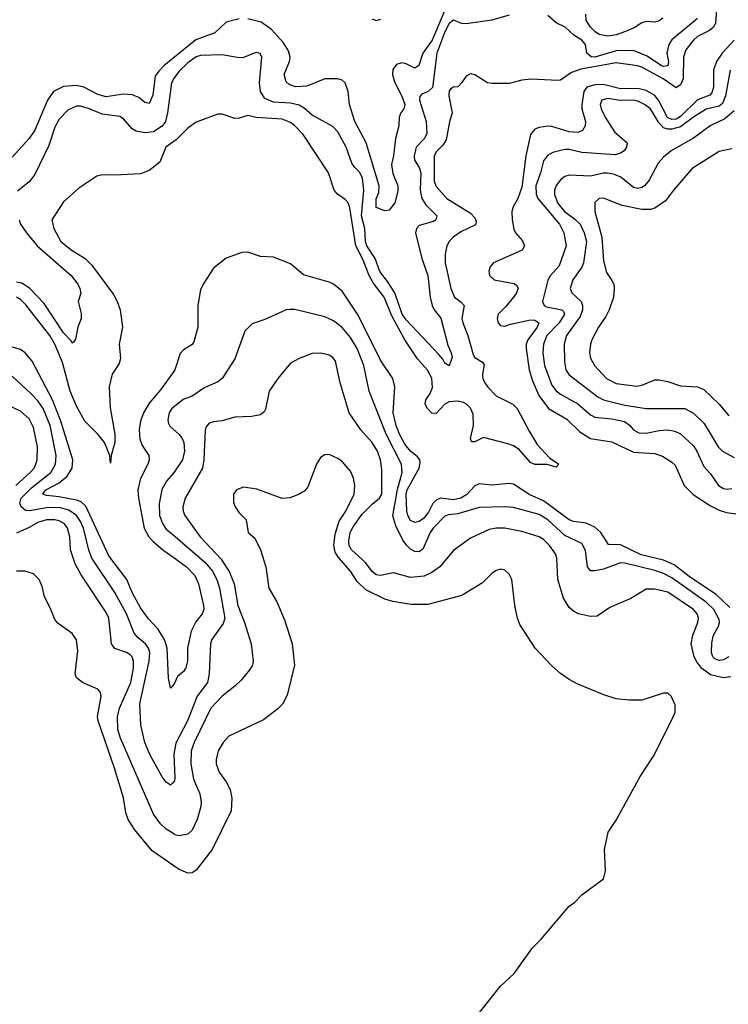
# Model space of a CAD drawing. Header units: inches. Extents: x 1678809 to 1859548, y 384609 to 522868.
# Tile 50 of 256: x 1749286 to 1752593, y 421546 to 426146. Entities that reach past the tile are written whole.
import ezdxf

# ---------------------------------------------------------------- set-up
doc = ezdxf.new("R2010")
doc.units = ezdxf.units.IN
doc.header["$MEASUREMENT"] = 0
doc.layers.add('B7442', color=7, linetype='Continuous')
doc.layers.add('B7452', color=7, linetype='Continuous')

msp = doc.modelspace()

# ---------------------------------------------------------------- linework, layer by layer
at = {"layer": 'B7442', "color": 5}
for points, elevation in [([(1750000, 425963.8), (1749958.7, 425930), (1749934.3, 425905.7), (1749918.7, 425881.3), (1749907, 425793), (1749890, 425754.7), (1749870, 425759.2), (1749841.7, 425781.7), (1749810, 425795.3), (1749770, 425798), (1749690, 425785.1), (1749650, 425796.2), (1749585.6, 425830), (1749550, 425838.6), (1749490, 425833.1), (1749444.1, 425810), (1749414.7, 425770), (1749355.9, 425630), (1749330, 425590.9), (1749250, 425504.2)], 140), ([(1750000, 425862.2), (1749994.4, 425850), (1749976.1, 425710), (1749965.8, 425670), (1749950, 425647.8), (1749910, 425621.5), (1749870, 425616.9), (1749830, 425625), (1749810, 425636.2), (1749770, 425682.7), (1749753.3, 425693.3), (1749670, 425704.7), (1749611.3, 425730), (1749570, 425741.1), (1749550, 425741.6), (1749510, 425723.5), (1749470, 425680.3), (1749450, 425643.9), (1749422.4, 425557.6), (1749357, 425423), (1749330, 425388.7), (1749276.1, 425343.9)], 160), ([(1750000, 425573.2), (1749967.4, 425550), (1749939.2, 425480.8), (1749890, 425440.7), (1749850, 425426), (1749730, 425419.5), (1749670, 425420.9), (1749645.8, 425414.2), (1749561.5, 425358.5), (1749490, 425295.4), (1749436.4, 425210), (1749444.2, 425170), (1749477.1, 425110), (1749525.2, 425070), (1749590.5, 425030.4), (1749621, 425001), (1749722.7, 424862.7), (1749741.3, 424830), (1749755.2, 424790), (1749765, 424710), (1749750.1, 424630), (1749756.9, 424563.1), (1749750, 424540.4), (1749716.8, 424490), (1749703.4, 424430), (1749708, 424332), (1749730.1, 424209.9), (1749729.5, 424170.5), (1749713.2, 424110), (1749710, 424074), (1749706.2, 424110), (1749681, 424170), (1749650.6, 424210), (1749590, 424270.4), (1749550, 424340.2), (1749520.6, 424410), (1749484.7, 424544.7), (1749450.4, 424630.4), (1749425.9, 424670), (1749314.4, 424814.4), (1749290, 424838.4), (1749270, 424849.1)], 180), ([(1749282.8, 425210), (1749290.1, 425190), (1749316.8, 425150), (1749367.4, 425090), (1749526.3, 424950), (1749557.1, 424910), (1749566.2, 424890), (1749571.3, 424868.7), (1749558, 424830), (1749572.7, 424772.7), (1749572.2, 424750), (1749556.3, 424710), (1749546.1, 424653.9), (1749539, 424641), (1749530, 424635.1), (1749526.3, 424646.3), (1749490, 424682.9), (1749400.6, 424820.6), (1749331.9, 424891.9), (1749295, 424915), (1749270, 424919.1)], 160), ([(1750000, 423036), (1749990, 423022.7), (1749979.7, 423070), (1749974.1, 423210), (1749961.5, 423250), (1749930, 423300.9), (1749887.5, 423347.5), (1749850, 423398.6), (1749810, 423469.8), (1749785.8, 423530), (1749701, 423641), (1749594, 423874), (1749573.2, 423893.2), (1749550, 423901.5), (1749470, 423917.6), (1749410, 423922.4), (1749394, 423930), (1749407.5, 423950), (1749470, 423982.1), (1749506.7, 424013.3), (1749530.3, 424050), (1749533.7, 424090), (1749476.9, 424270), (1749438.3, 424370), (1749343.8, 424550), (1749311.2, 424590), (1749290, 424605.8), (1749250, 424615.8)], 220), ([(1750000, 422581.2), (1749990, 422569.8), (1749970, 422583.5), (1749950, 422608.7), (1749893.9, 422710), (1749869.2, 422770), (1749850.6, 422850), (1749846.9, 422950), (1749890.7, 423150), (1749892.3, 423190), (1749887.2, 423210), (1749873.2, 423230), (1749838.1, 423258.1), (1749820.3, 423280.3), (1749783.9, 423370), (1749730, 423470.7), (1749622.6, 423630), (1749608.2, 423668.2), (1749584.1, 423770), (1749570, 423801.7), (1749550.4, 423830.4), (1749514.9, 423854.9), (1749470, 423866.3), (1749410, 423865.8), (1749331.7, 423851.7), (1749313.3, 423853.3), (1749292.9, 423870), (1749285.8, 423885.8), (1749293, 423910), (1749340.6, 423959.4), (1749430.4, 424030), (1749452.7, 424070), (1749455.4, 424110), (1749427.5, 424250), (1749395.8, 424330), (1749370, 424365.7), (1749338.5, 424398.5), (1749250, 424479.8)], 240), ([(1750000, 424495.9), (1749943.2, 424416.8), (1749890, 424354), (1749863.9, 424310), (1749849.5, 424270.5), (1749843.8, 424230), (1749845.6, 424185.6), (1749856.8, 424156.8), (1749888.5, 424110), (1749889.4, 424090), (1749884.3, 424070), (1749850, 424002.2), (1749837.8, 423950), (1749839.5, 423910), (1749866.8, 423770), (1749888.2, 423730), (1749908.4, 423708.4), (1749953.4, 423670), (1750000, 423636.5)], 220), ([(1749267.2, 423970), (1749334.7, 424030), (1749352.6, 424050), (1749361.6, 424070), (1749366.7, 424090), (1749369.2, 424150), (1749350, 424240.7), (1749330, 424281), (1749290, 424317.7), (1749230, 424344.4)], 260), ([(1750000, 424332.9), (1749996.3, 424330), (1749983.2, 424310), (1749977, 424277), (1749980.1, 424260.1), (1749986.9, 424246.9), (1750000, 424235.2)], 240), ([(1750000, 424024.4), (1749970.1, 423989.9), (1749948.7, 423951.3), (1749936.1, 423883.9), (1749938.5, 423830), (1749952.2, 423792.2), (1749970, 423766.1), (1750000, 423740.4)], 240), ([(1750000, 422345.1), (1749970, 422365.1), (1749943.5, 422390), (1749910, 422435.1), (1749755.9, 422790), (1749744, 422830), (1749741.5, 422890), (1749752, 422930), (1749804.6, 423050), (1749816.2, 423116.2), (1749817.5, 423150), (1749810.4, 423170), (1749799.7, 423179.7), (1749783.5, 423190), (1749729, 423209), (1749714.1, 423230), (1749702, 423350), (1749690, 423375.9), (1749572.3, 423552.3), (1749543.9, 423603.9), (1749522.2, 423670), (1749519.2, 423730), (1749509.4, 423770), (1749494.8, 423790), (1749470, 423804.8), (1749449.9, 423809.9), (1749410, 423809.5), (1749370, 423796.6), (1749330, 423773.3), (1749270, 423747.1)], 260), ([(1750000, 422196.7), (1749903.5, 422263.5), (1749822.2, 422362.2), (1749791.2, 422410), (1749780.8, 422440.8), (1749769.8, 422510.2), (1749728.8, 422650), (1749651.3, 422870), (1749648.6, 422891.4), (1749666.2, 422986.2), (1749663.5, 423003.5), (1749650, 423018.7), (1749579.3, 423050), (1749551.2, 423071.2), (1749544.7, 423090), (1749557.3, 423197.2), (1749550, 423249), (1749530, 423278), (1749465.8, 423325.8), (1749450, 423344), (1749430, 423395.3), (1749400.9, 423450), (1749390, 423498), (1749376, 423530), (1749350, 423557.2), (1749310, 423569.3), (1749270, 423569.2)], 280)]:
    msp.add_lwpolyline(points, dxfattribs=dict(at, elevation=elevation))
at = {"layer": 'B7452', "color": 5}
for points, elevation in [([(1752539.9, 426210), (1752533.1, 426130), (1752523.6, 426110), (1752505.6, 426094.4), (1752450, 426067.1), (1752430, 426049.9), (1752395.3, 426004.7), (1752384.6, 425970), (1752381.7, 425870), (1752370, 425841.3), (1752350, 425827.5), (1752289.5, 425870), (1752190, 425923.3), (1752169.9, 425930), (1752070, 425943.6), (1751904.9, 425915.1), (1751861.4, 425898.6), (1751810, 425863.4), (1751797.8, 425862.2), (1751672.3, 425867.7), (1751630, 425863.7), (1751570, 425848.3), (1751490, 425846.9), (1751469.7, 425850), (1751410, 425888.7), (1751390, 425892.6), (1751370, 425882.4), (1751350, 425852), (1751330, 425831.6), (1751310, 425829.7), (1751297.2, 425822.8), (1751290, 425812.7), (1751289.2, 425790), (1751303.5, 425710), (1751291, 425669), (1751275.5, 425584.5), (1751260.3, 425559.7), (1751231.2, 425530), (1751220.3, 425510), (1751220.1, 425390), (1751230, 425366), (1751278.9, 425310), (1751390, 425242.3), (1751410, 425219.6), (1751415.5, 425204.5), (1751414.8, 425190), (1751410, 425185.2), (1751344.6, 425155.4), (1751308.8, 425130), (1751290.1, 425110), (1751279.8, 425090), (1751271.5, 425050), (1751271.5, 425010), (1751297.6, 424890), (1751314.8, 424850), (1751346.5, 424826.6), (1751360.4, 424810), (1751349.6, 424750), (1751353.7, 424730), (1751377.6, 424670), (1751402.1, 424582.1), (1751410, 424568.4), (1751445.3, 424545.3), (1751453.1, 424533.1), (1751445.5, 424490), (1751447.2, 424470), (1751457, 424450), (1751470, 424429.1), (1751510, 424388.3), (1751587.1, 424350), (1751607.8, 424330), (1751663.2, 424223.2), (1751701.4, 424161.4), (1751758.4, 424098.4), (1751802, 424070), (1751790, 424056), (1751747.3, 424067.3), (1751690, 424068.2), (1751670, 424076.9), (1751617.5, 424137.5), (1751590, 424154.6), (1751564.2, 424164.2), (1751450, 424193.9), (1751410, 424173.3), (1751394, 424174), (1751389.4, 424189.4), (1751403.1, 424250), (1751402.5, 424302.5), (1751390.4, 424330.4), (1751370.4, 424350.4), (1751357, 424357), (1751330, 424363.1), (1751290, 424361.4), (1751269.8, 424350.2), (1751230, 424306.2), (1751210, 424307.4), (1751189.1, 424330), (1751177.9, 424350), (1751180.7, 424370), (1751200.7, 424399.3), (1751212.7, 424427.3), (1751210, 424470.8), (1751189.1, 424509.1), (1751141.9, 424561.9), (1751082.6, 424650), (1751022.2, 424762.2), (1750986.4, 424850), (1750936, 424916.1), (1750916.7, 424950), (1750886.3, 425030), (1750854.3, 425090), (1750827.1, 425267.1), (1750818, 425290), (1750805.4, 425305.4), (1750768.5, 425330), (1750752.8, 425350), (1750726.2, 425430), (1750608, 425610), (1750570.5, 425650.5), (1750550, 425665.8), (1750510, 425681.6), (1750389.2, 425689.2), (1750350, 425698.5), (1750310, 425685.7), (1750290, 425684.7), (1750230, 425703.6), (1750210, 425705.1), (1750110, 425667), (1750070, 425638.7), (1750015.6, 425584.4), (1750000, 425573.2)], 180), ([(1751570, 426167.1), (1751490, 426144.2), (1751370, 426126.2), (1751350, 426128.5), (1751310, 426143.9), (1751290, 426127.2), (1751270, 426089.1), (1751232, 425990), (1751211.6, 425828.4), (1751191.8, 425810), (1751162.5, 425797.5), (1751152.9, 425787.1), (1751152.2, 425770), (1751182.8, 425670), (1751186.2, 425613.8), (1751175.8, 425590), (1751136.1, 425550), (1751126.2, 425510), (1751128.4, 425490), (1751150, 425455.4), (1751157.2, 425430), (1751155.5, 425350), (1751161.9, 425310), (1751181.3, 425281.3), (1751232.6, 425230), (1751228.7, 425210), (1751216.7, 425203.3), (1751150, 425184.1), (1751137.7, 425170), (1751133.2, 425150), (1751163, 425030), (1751190.1, 424950), (1751201.7, 424850), (1751211.1, 424811.1), (1751220.9, 424790), (1751250.9, 424750.8), (1751284.7, 424624.7), (1751299.7, 424590), (1751304.2, 424570), (1751290, 424529), (1751270, 424540.7), (1751260.3, 424560.3), (1751241.9, 424581.9), (1751090, 424744.1), (1751071.1, 424770), (1751035.9, 424870), (1751003.1, 424923.1), (1750966.8, 424970), (1750945.2, 425030), (1750905.3, 425090), (1750899.6, 425110), (1750896.9, 425170), (1750880.8, 425230), (1750892.6, 425350), (1750885, 425405), (1750872.5, 425432.5), (1750850, 425454.6), (1750836.1, 425476.1), (1750809.9, 425550), (1750770, 425622), (1750747.4, 425647.4), (1750650, 425699.5), (1750612.7, 425732.7), (1750590, 425746.6), (1750550, 425755.9), (1750470, 425760.9), (1750430, 425777.1), (1750410.3, 425810), (1750404.2, 425850), (1750416.1, 425970), (1750407.3, 425987.2), (1750390, 425993.1), (1750330, 425968.3), (1750310, 425967.6), (1750230, 425981.4), (1750130, 425978.5), (1750110, 425971.4), (1750070, 425943.9), (1750030, 425905.9), (1750003.5, 425870), (1750000, 425862.2)], 160), ([(1751269.6, 426190.4), (1751211.4, 426050), (1751166.9, 425990), (1751147.9, 425932.1), (1751130, 425918.5), (1751090, 425940.1), (1751070, 425944), (1751044.4, 425935.6), (1751027.6, 425912.4), (1751026.3, 425890), (1751035.1, 425855.1), (1751070, 425787.9), (1751083, 425750), (1751078.9, 425730), (1751064.1, 425710), (1751056.8, 425690), (1751054.6, 425650), (1751039.6, 425590), (1751030.6, 425510), (1751020.4, 425470), (1751026.9, 425426.9), (1751051.3, 425370), (1751050, 425344), (1751036, 425290), (1751010, 425256), (1750990, 425252.7), (1750949.1, 425269.1), (1750949.2, 425309.2), (1750961.3, 425338.7), (1750963, 425370), (1750903.1, 425570), (1750850.3, 425670), (1750824.9, 425750), (1750819.1, 425810), (1750805.1, 425850), (1750790, 425862.8), (1750770, 425868.9), (1750710, 425868.8), (1750625.5, 425834.5), (1750572.5, 425832.5), (1750543, 425843), (1750530, 425856), (1750520.4, 425890), (1750545, 425950), (1750548.7, 425970), (1750540.8, 426000.8), (1750517.6, 426037.6), (1750460.4, 426100.4), (1750413.4, 426133.4), (1750350, 426149)], 140), ([(1752287.7, 426152.3), (1752270, 426140.2), (1752250, 426134.7), (1752210, 426137), (1752190, 426131.3), (1752152.9, 426107.1), (1752112.7, 426090), (1752070, 426074.7), (1752030, 426068), (1751990, 426076), (1751970, 426089.9), (1751950, 426111.3), (1751930, 426144.1), (1751928.8, 426171.2)], 140), ([(1750310, 426149.2), (1750250, 426134), (1750196, 426084), (1750107.9, 426052.1), (1750000, 425963.8)], 140), ([(1750930, 426150.2), (1750950, 426142.1), (1750971.7, 426148.3)], 140), ([(1752449.3, 426150.7), (1752328.9, 426051.1), (1752315.5, 426030), (1752306.8, 425990), (1752313.2, 425950), (1752310, 425929.9), (1752290, 425926.8), (1752281.8, 425930), (1752214.8, 425974.8), (1752150, 426001.6), (1752070, 425999.6), (1751970.4, 425970.4), (1751952.6, 425972.6), (1751933.3, 425990), (1751926, 426030), (1751910, 426049.6), (1751872.6, 426072.6), (1751832.3, 426110), (1751790, 426131), (1751750, 426164.5)], 160), ([(1752619.6, 426050), (1752565.1, 425990), (1752538, 425950), (1752524.6, 425910), (1752523.7, 425830), (1752516.2, 425803.8), (1752506.2, 425793.8), (1752448.9, 425771.1), (1752370, 425693.2), (1752350, 425681.5), (1752330, 425679.6), (1752309.2, 425689.2), (1752267.6, 425770), (1752250, 425791.6), (1752210, 425815.4), (1752170, 425824.4), (1752090, 425823.4), (1752010, 425842.3), (1751970, 425841.9), (1751933.4, 425830), (1751918.4, 425810), (1751908.7, 425750), (1751909.1, 425729.1), (1751926.6, 425670), (1751925.3, 425650), (1751912.6, 425627.4), (1751890, 425619.1), (1751850, 425621.5), (1751770, 425646.7), (1751750, 425648.7), (1751710, 425642.8), (1751690, 425634.5), (1751669.4, 425610), (1751648.6, 425510), (1751630, 425364), (1751610.3, 425309.7), (1751588.3, 425271.7), (1751583, 425250), (1751584.6, 425210), (1751592.7, 425167.3), (1751599, 425150), (1751631.9, 425111.9), (1751641.2, 425090), (1751631.2, 425068.8), (1751496.9, 425010), (1751479.8, 424990), (1751475, 424970), (1751479, 424950), (1751500.9, 424930), (1751593, 424913), (1751605.2, 424905.2), (1751611.5, 424891.5), (1751604.3, 424870), (1751589.7, 424850), (1751554.7, 424805.3), (1751519.6, 424770), (1751513.8, 424750), (1751519.3, 424730), (1751530, 424717.9), (1751550, 424713.8), (1751576.5, 424723.5), (1751670, 424743.3), (1751690, 424742.5), (1751708.6, 424730), (1751701.6, 424710), (1751657.4, 424650), (1751649.7, 424630), (1751649.7, 424610), (1751662.9, 424510), (1751678.7, 424458.7), (1751708.7, 424390), (1751753.7, 424330), (1751839.7, 424279.7), (1751900.3, 424220.3), (1751950, 424190.1), (1752050, 424173.4), (1752150, 424124.9), (1752250, 424119.5), (1752286.6, 424106.6), (1752330, 424079.3), (1752344.4, 424064.4), (1752386.4, 423970), (1752428.3, 423928.3), (1752510, 423875), (1752550, 423855), (1752584.4, 423844.4), (1752653.6, 423833.6)], 220), ([(1752601.2, 425910), (1752579.2, 425790), (1752565.2, 425754.8), (1752550, 425741.9), (1752490, 425728.4), (1752430, 425690.9), (1752370, 425645.8), (1752330, 425634.3), (1752310, 425633.9), (1752290, 425641), (1752267.3, 425667.2), (1752230, 425729.9), (1752202, 425750), (1752170, 425764.5), (1752149, 425769), (1752088.4, 425768.4), (1752030, 425777.3), (1752002.3, 425770), (1751995.5, 425750), (1751999.3, 425730), (1752018.1, 425690), (1752061.8, 425621.8), (1752120.3, 425570), (1752118, 425550), (1752106.5, 425533.5), (1752090, 425521.8), (1752065, 425515), (1751910, 425526), (1751850, 425539), (1751830, 425539), (1751774.2, 425525.8), (1751749.1, 425510.9), (1751730, 425486.9), (1751716.9, 425430), (1751694.8, 425370), (1751695.7, 425330), (1751704.7, 425310), (1751805.7, 425190), (1751824.9, 425150), (1751837, 425090), (1751803.8, 424996.2), (1751763, 424950), (1751750.5, 424929.5), (1751726, 424830), (1751733.8, 424810), (1751743.9, 424803.9), (1751815.6, 424790), (1751823.3, 424783.3), (1751827.8, 424770), (1751803.5, 424730), (1751745.8, 424670), (1751730.5, 424630), (1751727.2, 424590), (1751734.8, 424530), (1751770, 424439), (1751790, 424412.5), (1751810, 424396.6), (1751891.3, 424351.3), (1751950, 424300.1), (1751970, 424289.6), (1752050, 424281.5), (1752108, 424268), (1752132.4, 424252.4), (1752150, 424229.5), (1752175.2, 424215.2), (1752210, 424214.7), (1752270, 424227.3), (1752310, 424230.1), (1752343.3, 424223.3), (1752370, 424210.9), (1752430, 424155.2), (1752446.2, 424130), (1752478.1, 424058.1), (1752510, 424024.2), (1752546.7, 423970), (1752570, 423956.3), (1752590, 423952.8), (1752610, 423955.5)], 240), ([(1752620.7, 425719.3), (1752577.4, 425682.6), (1752508, 425650), (1752430, 425592.5), (1752327, 425533), (1752290, 425503.9), (1752264.9, 425475.1), (1752224.4, 425395.6), (1752202.4, 425370), (1752190, 425361.4), (1752170, 425357), (1752150, 425361.1), (1752090.9, 425410), (1752062.5, 425422.5), (1752029, 425429), (1752010, 425429), (1751950, 425415.5), (1751850, 425419.3), (1751830, 425412.5), (1751810, 425398.1), (1751790, 425370.7), (1751782.5, 425350), (1751782, 425330), (1751795.7, 425290), (1751828.6, 425250), (1751875.9, 425215.9), (1751901.2, 425190), (1751920.5, 425150), (1751930.8, 425110), (1751917.6, 425010), (1751909.6, 424990), (1751867.4, 424930), (1751855.5, 424890), (1751863.2, 424870), (1751905.5, 424830), (1751912.4, 424810), (1751912.5, 424790), (1751901.5, 424758.5), (1751838, 424670), (1751827.5, 424630), (1751827.7, 424547.7), (1751835.3, 424510), (1751850, 424487.2), (1751983.9, 424383.9), (1752010, 424370.5), (1752110, 424345.8), (1752209.9, 424330.1), (1752389.9, 424330.1), (1752430, 424308.2), (1752479.9, 424259.9), (1752546.1, 424150), (1752565.4, 424130), (1752621, 424101)], 260), ([(1752610, 425543.1), (1752550, 425529.8), (1752423.6, 425450), (1752336.8, 425350), (1752300.1, 425299.9), (1752250, 425264.9), (1752230, 425258.4), (1752190, 425258.8), (1752098.1, 425278.1), (1752010, 425312.7), (1751989.6, 425310.4), (1751970, 425291.1), (1751969.5, 425250), (1752002.2, 425130), (1752010, 425018.8), (1752024.1, 424964.1), (1752050, 424927.7), (1752058.3, 424910), (1752060.8, 424890), (1752056.5, 424850), (1752036.6, 424790), (1752021.2, 424758.8), (1751986.8, 424710), (1751956.8, 424650), (1751949.4, 424630), (1751945, 424590), (1751950, 424564.4), (1751967.8, 424530), (1752024.7, 424470), (1752070, 424445.7), (1752165.6, 424434.4), (1752190, 424438.3), (1752250, 424463.5), (1752270, 424463.5), (1752310, 424455.7), (1752370, 424434.6), (1752450, 424430.1), (1752478.2, 424418.2), (1752550.1, 424350.1), (1752595.7, 424295.7)], 280), ([(1752600.1, 423400.1), (1752538.6, 423458.6), (1752410, 423545.2), (1752339.7, 423599.7), (1752290, 423621.5), (1752186.3, 423646.3), (1752090, 423693.4), (1752033.6, 423693.6), (1751997.3, 423750), (1751970, 423774.9), (1751930, 423793.4), (1751870, 423801.1), (1751850, 423809.5), (1751730, 423898.9), (1751665.9, 423925.9), (1751590, 423976.5), (1751570, 423979.9), (1751490, 423970.9), (1751430, 423977.3), (1751410, 423968.1), (1751372, 423928), (1751344.1, 423910), (1751310, 423902.9), (1751250, 423910.3), (1751230, 423901.8), (1751214.1, 423885.9), (1751194, 423846), (1751170, 423816.3), (1751150, 423801.4), (1751130, 423797.2), (1751110, 423806.1), (1751096.6, 423830), (1751092.3, 423850), (1751090.2, 423930), (1751093.4, 423950), (1751149.5, 424050), (1751155.1, 424075.1), (1751153.2, 424090), (1751143, 424103), (1751110, 424130.7), (1751083.1, 424163.1), (1751058.1, 424210), (1751043.1, 424250), (1751029.1, 424310), (1751037.3, 424430), (1751027.5, 424470), (1750970, 424554.6), (1750865.3, 424765.3), (1750790, 424876.8), (1750750, 424909.8), (1750730, 424919.8), (1750610, 424953.6), (1750550, 425004.5), (1750470, 425035.8), (1750410, 425039.7), (1750350, 425059.8), (1750322.2, 425057.8), (1750250, 425031), (1750190, 424985.6), (1750141.3, 424910), (1750130, 424884), (1750116.5, 424810), (1750117.6, 424710), (1750098.5, 424641.5), (1750090, 424627.8), (1750050, 424604), (1750034, 424586), (1750010.2, 424510), (1750000, 424495.9)], 220), ([(1752594.8, 423170), (1752570, 423156.1), (1752550, 423152.7), (1752530, 423160.7), (1752521, 423170), (1752514.9, 423190), (1752515.4, 423235.4), (1752523.7, 423270), (1752547.4, 423312.6), (1752552.1, 423330), (1752550, 423344.5), (1752524.7, 423390), (1752490, 423425.2), (1752330, 423538.3), (1752290, 423559.3), (1752250, 423573.5), (1752110, 423607.2), (1752090, 423608.4), (1752010, 423578.4), (1751970, 423570.5), (1751950, 423571.8), (1751936.5, 423590), (1751926.9, 423666.9), (1751910, 423698.9), (1751830, 423737), (1751750, 423809.5), (1751710, 423833.6), (1751590, 423867.4), (1751550, 423870.9), (1751430, 423866.7), (1751330, 423838), (1751287.5, 423832.5), (1751270, 423826.1), (1751215.2, 423770), (1751202.1, 423750), (1751167.5, 423672.5), (1751150, 423660.2), (1751130, 423661.4), (1751110, 423672.4), (1751090.4, 423690.4), (1751074.1, 423714.1), (1751041.1, 423781.1), (1751027.7, 423827.7), (1751049, 423951), (1751070.6, 424030), (1751067.1, 424070), (1750996, 424210), (1750916.1, 424410), (1750891.7, 424530), (1750860.4, 424610), (1750830, 424661), (1750790, 424707.9), (1750750, 424739.1), (1750710, 424758.3), (1750570, 424791.8), (1750548.2, 424791.8), (1750530, 424789.7), (1750430, 424744.7), (1750370, 424724.2), (1750336.5, 424690), (1750290, 424562), (1750231, 424469), (1750210, 424453.5), (1750150, 424428.1), (1750090, 424386.4), (1750049.1, 424370.9), (1750000, 424332.9)], 240), ([(1752604.6, 423075.4), (1752570, 423072), (1752510, 423085.9), (1752470, 423115), (1752445.8, 423145.8), (1752433.6, 423170), (1752419.9, 423230), (1752426.9, 423270), (1752451, 423330), (1752453.5, 423350), (1752447.6, 423370), (1752430, 423390.4), (1752310, 423471), (1752250, 423485.3), (1752210, 423485.3), (1752138.2, 423441.8), (1752039.9, 423400.1), (1751980.7, 423359.3), (1751950, 423357.4), (1751893.2, 423370), (1751870, 423382.4), (1751850, 423400.5), (1751824.1, 423444.1), (1751797.7, 423530), (1751793.2, 423630), (1751786.3, 423650), (1751758.4, 423690), (1751730, 423718.1), (1751710, 423730.5), (1751630, 423754.7), (1751549.9, 423769.9), (1751510, 423770.5), (1751476.1, 423763.9), (1751390, 423724.2), (1751310, 423665.7), (1751247.1, 423590), (1751210, 423563.7), (1751173.6, 423546.4), (1751110, 423540.2), (1751030, 423562.1), (1750969.9, 423549.9), (1750950, 423552.1), (1750930, 423568.1), (1750900.4, 423610), (1750834.5, 423670), (1750824.1, 423690), (1750821.7, 423710), (1750828.7, 423750), (1750842.5, 423777.5), (1750884.7, 423835.3), (1750930, 423883), (1750964.4, 423910), (1750975.8, 423930), (1750975.4, 424044.6), (1750970.4, 424090), (1750955.1, 424130), (1750930.9, 424170), (1750877.5, 424230), (1750823.4, 424310), (1750781.4, 424450), (1750759.7, 424550), (1750747.3, 424567.2), (1750730, 424578), (1750690, 424588.5), (1750650, 424586), (1750590, 424563.5), (1750550, 424540.5), (1750490, 424469.5), (1750450.3, 424410), (1750433, 424327), (1750426.7, 424313.3), (1750410, 424299.7), (1750367.3, 424292.7), (1750290, 424289), (1750230, 424271.5), (1750190, 424267.6), (1750170, 424260.4), (1750156.4, 424243.6), (1750151.8, 424228.2), (1750144.7, 424090), (1750138.3, 424050), (1750058.4, 423910), (1750046.4, 423870), (1750048.1, 423850), (1750056.6, 423830), (1750128.4, 423730), (1750225.7, 423625.7), (1750265.1, 423565.1), (1750286.2, 423510), (1750303.9, 423410), (1750335.2, 423330), (1750366, 423230), (1750376, 423150), (1750371.7, 423130), (1750360.3, 423110), (1750319, 423061.1), (1750290, 423032.2), (1750230, 422986.3), (1750178, 422930), (1750100.3, 422770), (1750086.4, 422730), (1750084.4, 422670), (1750097.5, 422597.5), (1750126.6, 422530), (1750132.8, 422490), (1750131.1, 422470), (1750114, 422410), (1750090, 422360.5), (1750070, 422341.5), (1750030, 422333.3), (1750010, 422338.5), (1750000, 422345.1)], 260), ([(1750000, 424235.2), (1750030, 424208.3), (1750043.2, 424190), (1750052.2, 424170), (1750055.3, 424130), (1750046.1, 424090), (1750007.3, 424032.7), (1750000, 424024.4)], 240), ([(1751432.1, 421507.9), (1751529.5, 421630.5), (1751594, 421690), (1751679, 421810), (1751719, 421850), (1751850, 422004.7), (1751876.5, 422023.5), (1751910, 422058), (1752010, 422132), (1752019.3, 422170), (1752015.1, 422270), (1752032.7, 422350), (1752070, 422406), (1752182, 422610), (1752247, 422710), (1752336, 422890), (1752345.2, 422910), (1752344.7, 422944.7), (1752325.6, 422985.6), (1752310, 422999), (1752290, 422999.5), (1752190, 422967.2), (1752130, 422966.6), (1752070, 422974), (1752011.6, 422991.6), (1751890, 423041.1), (1751850, 423063.1), (1751810, 423092.1), (1751770, 423127.1), (1751690.9, 423210), (1751620.7, 423320.7), (1751609.1, 423350), (1751596.8, 423410), (1751582.6, 423530), (1751570, 423555.1), (1751550, 423574.7), (1751530, 423579.7), (1751510, 423572.6), (1751490, 423558.9), (1751445.1, 423514.9), (1751350, 423455.7), (1751190, 423413.4), (1751113.2, 423413.2), (1751027.2, 423427.2), (1750990, 423439.3), (1750901.9, 423481.9), (1750861.5, 423521.5), (1750828.9, 423570), (1750773.2, 423633.2), (1750758.5, 423658.5), (1750751.8, 423690), (1750757.7, 423742.3), (1750777.3, 423802.7), (1750807.3, 423850), (1750846.4, 423930), (1750849.8, 423970), (1750844.4, 424004.4), (1750830, 424037), (1750790, 424081.6), (1750770, 424096.2), (1750730, 424115.1), (1750710, 424113.2), (1750690, 424101.2), (1750670.6, 424070), (1750630, 423964), (1750615.8, 423944.2), (1750590.5, 423929.5), (1750547.5, 423912.5), (1750510, 423909.2), (1750392.1, 423952.1), (1750330, 423962.7), (1750298, 423950), (1750282.8, 423930), (1750284, 423890), (1750290.8, 423870), (1750310, 423842.8), (1750342.8, 423810), (1750351.3, 423750), (1750383.4, 423723.4), (1750408.8, 423668.8), (1750435.2, 423590), (1750448.2, 423490), (1750485.8, 423425.8), (1750522, 423342), (1750558, 423230), (1750568.3, 423130), (1750534.2, 422990), (1750511.5, 422948.5), (1750490, 422926.2), (1750424.1, 422875.9), (1750261.9, 422798.2), (1750235.2, 422770), (1750212.4, 422730), (1750202, 422690), (1750202, 422670), (1750216.9, 422630), (1750250, 422586.3), (1750267.3, 422550), (1750276.4, 422510), (1750272.9, 422450), (1750184.6, 422270), (1750110, 422173.1), (1750090, 422161.2), (1750070, 422158.5), (1750030, 422176), (1750000, 422196.7)], 280), ([(1750000, 423740.4), (1750150, 423611.7), (1750185.1, 423570), (1750206.4, 423530), (1750218.7, 423490), (1750242.4, 423350), (1750235.4, 423324.6), (1750182, 423250), (1750176.1, 423230), (1750170.1, 423090.1), (1750161.8, 423050), (1750114.5, 422985.5), (1750069.1, 422870), (1750014.4, 422765.6), (1750004.8, 422715.2), (1750010, 422602), (1750007.7, 422590), (1750000, 422581.2)], 240), ([(1750000, 423636.5), (1750064.6, 423590), (1750103.5, 423550), (1750120.7, 423510), (1750143.9, 423410), (1750145.4, 423390), (1750136.8, 423370), (1750107.4, 423332.6), (1750086.4, 423290), (1750069.6, 423210), (1750068.4, 423150), (1750061.4, 423118.6), (1750050, 423100.3), (1750021.8, 423078.2), (1750010, 423049.3), (1750000, 423036)], 220)]:
    msp.add_lwpolyline(points, dxfattribs=dict(at, elevation=elevation))

doc.saveas('drawing.dxf')
